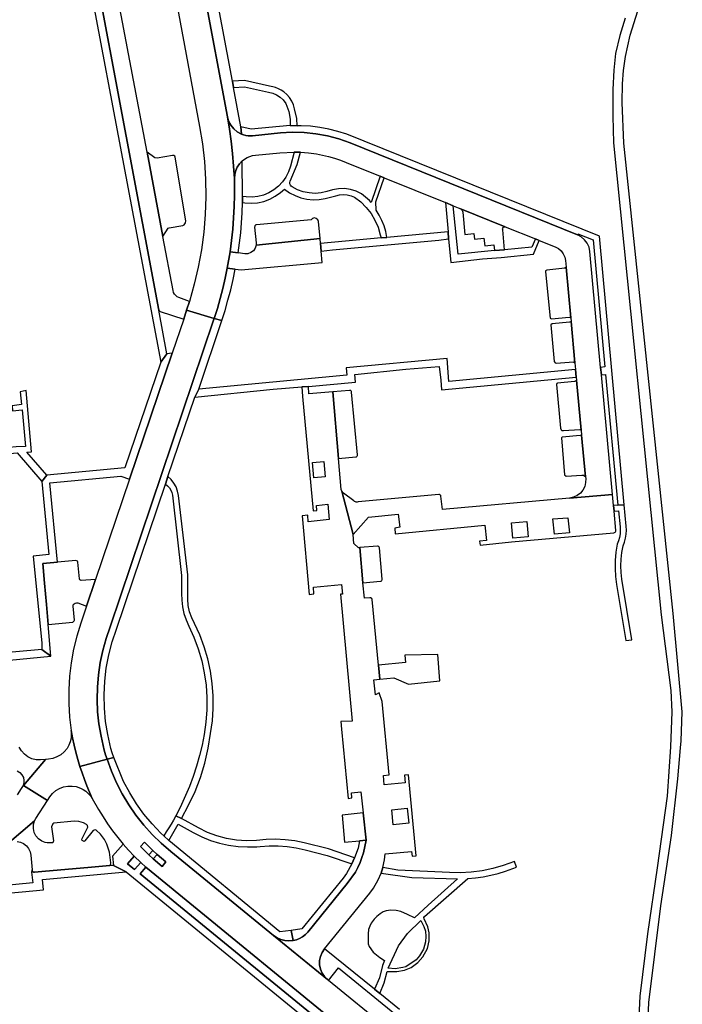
# Model space of a CAD drawing. Header units: metres. Extents: x 127325 to 135234, y 401140 to 409815.
# Tile 34 of 125: x 133994 to 134166, y 403981 to 404236. Entities that reach past the tile are written whole.
import ezdxf

# ---------------------------------------------------------------- set-up
doc = ezdxf.new("R2010")
doc.units = ezdxf.units.M
doc.layers.add('wegvakonderdelen', color=7, linetype='Continuous')

msp = doc.modelspace()

# ---------------------------------------------------------------- linework, layer by layer
at = {"layer": 'wegvakonderdelen'}
for points in [[(134032.55, 404309.19), (134029.69, 404308.47), (134048, 404210.7), (134048.33, 404209.56), (134048.88, 404208.5), (134049.64, 404207.57), (134050.55, 404206.81), (134051.61, 404206.24), (134051.51, 404208.1), (134049.6, 404218.29), (134049.3, 404219.87), (134032.55, 404309.19)], [(134004.66, 404297.08), (134001.78, 404296.66), (134002.81, 404295.9), (134030.78, 404147.3), (134032.37, 404149.44), (134030.32, 404160.74), (134004.66, 404297.08)], [(134049.3, 404219.87), (134049.6, 404218.29), (134052.44, 404218.47), (134058.64, 404217.05), (134059.71, 404216.81), (134060.72, 404216.39), (134061.64, 404215.79), (134062.45, 404215.05), (134063.11, 404214.17), (134063.87, 404212.09), (134064.22, 404210.12), (134064.24, 404208.43), (134066, 404208.39), (134065.92, 404210.26), (134065.36, 404212.76), (134065.07, 404213.78), (134064.63, 404214.75), (134064.06, 404215.65), (134063.38, 404216.45), (134062.58, 404217.16), (134061.91, 404217.58), (134061.2, 404217.94), (134060.46, 404218.24), (134059.71, 404218.47), (134058.93, 404218.64), (134052.46, 404220.07), (134049.3, 404219.87)], [(134051.61, 404206.24), (134050.55, 404206.81), (134049.64, 404207.57), (134048.88, 404208.5), (134048.33, 404209.56), (134048, 404210.7), (134048.53, 404207.54), (134048.97, 404204.36), (134049.34, 404201.18), (134049.62, 404197.98), (134049.81, 404194.78), (134049.9, 404195.79), (134050.16, 404196.78), (134050.57, 404197.7), (134051.14, 404198.55), (134051.84, 404199.28), (134052.44, 404199.75), (134053.1, 404200.14), (134053.79, 404200.45), (134054.52, 404200.66), (134055.27, 404200.78), (134061.59, 404201.4), (134065.26, 404201.57), (134066.89, 404201.53), (134068.97, 404201.37), (134071.03, 404201.09), (134072.6, 404200.79), (134074.16, 404200.42), (134075.7, 404199.99), (134077.22, 404199.49), (134078.72, 404198.92), (134087.51, 404195.36), (134088.51, 404194.95), (134104.4, 404188.52), (134106.41, 404187.7), (134108.12, 404187.01), (134119.84, 404182.3), (134127.65, 404179.15), (134128.61, 404178.76), (134132.75, 404177.09), (134133.57, 404176.65), (134134.27, 404176.04), (134134.83, 404175.3), (134135.21, 404174.45), (134135.39, 404173.54), (134135.56, 404171.8), (134136.77, 404158.74), (134136.86, 404157.77), (134137.86, 404147.13), (134138.02, 404145.36), (134138.2, 404143.44), (134138.27, 404142.68), (134139.47, 404129.76), (134139.59, 404128.47), (134140.6, 404117.67), (134140.64, 404117.2), (134140.62, 404116.16), (134140.37, 404115.16), (134139.91, 404114.24), (134139.25, 404113.45), (134138.43, 404112.82), (134137.49, 404112.4), (134136.48, 404112.19), (134147.55, 404113.14), (134144.68, 404144), (134144.5, 404145.96), (134141.72, 404175.88), (134141.49, 404176.99), (134141.03, 404178.02), (134140.35, 404178.93), (134139.5, 404179.66), (134138.5, 404180.2), (134079.74, 404203.94), (134076.85, 404204.98), (134073.89, 404205.77), (134070.88, 404206.33), (134067.83, 404206.64), (134064.76, 404206.71), (134061.7, 404206.53), (134054.53, 404205.81), (134053.93, 404205.78), (134053.34, 404205.81), (134052.75, 404205.9), (134052.17, 404206.04), (134051.61, 404206.24)], [(134078.85, 404206.17), (134076.56, 404206.9), (134074.24, 404207.49), (134071.88, 404207.94), (134069.5, 404208.24), (134067.1, 404208.4), (134066, 404208.39), (134064.24, 404208.43), (134054.19, 404207.54), (134051.51, 404208.1), (134051.61, 404206.24), (134052.17, 404206.04), (134052.75, 404205.9), (134053.34, 404205.81), (134053.93, 404205.78), (134054.53, 404205.81), (134061.7, 404206.53), (134064.76, 404206.71), (134067.83, 404206.64), (134070.88, 404206.33), (134073.89, 404205.77), (134076.85, 404204.98), (134079.74, 404203.94), (134138.5, 404180.2), (134138.61, 404180.47), (134142.54, 404178.88), (134145.59, 404146.07), (134144.5, 404145.96), (134144.68, 404144), (134145.78, 404144.1), (134148.91, 404110.38), (134150.59, 404110.47), (134144.17, 404179.84), (134078.85, 404206.17)], [(134027.23, 404201.52), (134031.33, 404179.73), (134032.7, 404181.88), (134032.91, 404182.02), (134036.5, 404182.64), (134036.79, 404182.81), (134037.15, 404183.28), (134037.24, 404183.8), (134034.51, 404200.28), (134034.4, 404200.54), (134034.2, 404200.68), (134033.83, 404200.73), (134029.88, 404199.97), (134029.28, 404200.1), (134027.23, 404201.52)], [(134051.84, 404199.28), (134051.14, 404198.55), (134050.57, 404197.7), (134050.16, 404196.78), (134049.9, 404195.79), (134049.81, 404194.78), (134049.8, 404190.48), (134049.75, 404187.53), (134049.61, 404184.59), (134049.39, 404181.65), (134049.08, 404178.71), (134048.69, 404175.79), (134050.76, 404175.52), (134051.15, 404178.1), (134051.46, 404180.7), (134051.68, 404183.3), (134051.82, 404185.91), (134051.88, 404188.53), (134051.91, 404190.09), (134051.84, 404199.28)], [(134064.25, 404194.1), (134066.05, 404198.39), (134066.89, 404201.53), (134065.26, 404201.57), (134064.3, 404197.93), (134063.82, 404196.5), (134063.14, 404195.14), (134062.27, 404193.9), (134061.24, 404192.79), (134060.05, 404191.84), (134058.75, 404191.06), (134057.35, 404190.48), (134055.88, 404190.11), (134054.37, 404189.94), (134052.86, 404189.99), (134051.91, 404190.09), (134051.88, 404188.53), (134052.53, 404188.45), (134054.16, 404188.37), (134055.8, 404188.5), (134057.4, 404188.85), (134058.94, 404189.41), (134060.39, 404190.17), (134061.73, 404191.12), (134062.8, 404191.99), (134064.1, 404191.07), (134065.5, 404190.32), (134067, 404189.77), (134068.55, 404189.42), (134070.14, 404189.27), (134071.73, 404189.34), (134073.3, 404189.62), (134076.04, 404190.3), (134077.01, 404190.52), (134078, 404190.6), (134078.99, 404190.52), (134079.96, 404190.3), (134080.88, 404189.93), (134082.47, 404188.7), (134083.89, 404187.29), (134085.13, 404185.71), (134086.16, 404183.98), (134086.97, 404182.15), (134087.54, 404180.22), (134087.74, 404179.38), (134089.25, 404179.52), (134088.94, 404181.02), (134088.51, 404182.48), (134087.95, 404183.9), (134087.27, 404185.27), (134086.48, 404186.57), (134086.37, 404188.69), (134088.51, 404194.95), (134087.51, 404195.36), (134085.14, 404188.52), (134084.71, 404189.04), (134084.25, 404189.52), (134083.75, 404189.97), (134083.22, 404190.39), (134082.66, 404190.76), (134081.28, 404191.46), (134079.8, 404191.93), (134078.26, 404192.14), (134076.71, 404192.1), (134075.18, 404191.79), (134073.75, 404191.37), (134072.24, 404191.04), (134070.69, 404190.92), (134069.14, 404191.02), (134067.62, 404191.34), (134066.17, 404191.86), (134064.79, 404192.58), (134064.51, 404192.79), (134064.3, 404193.07), (134064.18, 404193.41), (134064.17, 404193.76), (134064.25, 404194.1)], [(134127.13, 404175.19), (134128.61, 404178.76), (134127.65, 404179.15), (134126.75, 404176.98), (134119.62, 404176.34), (134117.07, 404176.11), (134107.65, 404175.17), (134106.41, 404187.7), (134104.4, 404188.52), (134105.11, 404181), (134105.17, 404179.13), (134105.73, 404173.05), (134113.99, 404173.97), (134118.76, 404174.32), (134127.13, 404175.19)], [(134119.84, 404182.3), (134108.12, 404187.01), (134108.35, 404186.89), (134108.54, 404186.72), (134108.7, 404186.51), (134108.8, 404186.28), (134108.85, 404186.03), (134109.37, 404180.31), (134111.74, 404180.54), (134111.92, 404179.07), (134114.31, 404179.37), (134114.52, 404177.38), (134116.9, 404177.6), (134117.07, 404176.11), (134119.62, 404176.34), (134119.17, 404181.48), (134119.16, 404181.72), (134119.24, 404181.95), (134119.39, 404182.14), (134119.6, 404182.26), (134119.84, 404182.3)], [(134055.42, 404177.55), (134071.95, 404179.23), (134071.53, 404183.62), (134071.36, 404184.09), (134070.99, 404184.43), (134070.5, 404184.55), (134070.01, 404184.43), (134069.64, 404184.1), (134055.53, 404182.79), (134055.37, 404182.75), (134055.23, 404182.66), (134055.13, 404182.54), (134055.06, 404182.38), (134055.05, 404182.22), (134055.44, 404178.17), (134055.42, 404177.55)], [(134072.27, 404175.96), (134072.08, 404177.92), (134071.95, 404179.23), (134055.42, 404177.55), (134055.18, 404176.77), (134054.72, 404176.09), (134054.06, 404175.6), (134053.29, 404175.32), (134052.47, 404175.3), (134050.76, 404175.52), (134048.69, 404175.79), (134047.98, 404171.62), (134050.04, 404171.35), (134051.59, 404171.14), (134072.52, 404173.08), (134072.27, 404175.96)], [(134102.63, 404178.86), (134105.17, 404179.13), (134105.11, 404181), (134089.25, 404179.52), (134087.74, 404179.38), (134072.08, 404177.92), (134072.27, 404175.96), (134075.16, 404176.33), (134102.63, 404178.86)], [(134050.04, 404171.35), (134047.98, 404171.62), (134047.44, 404168.99), (134046.83, 404166.37), (134046.15, 404163.77), (134045.41, 404161.18), (134044.59, 404158.62), (134046.6, 404158.02), (134047.41, 404160.66), (134048.16, 404163.3), (134048.85, 404165.97), (134049.48, 404168.65), (134050.04, 404171.35)], [(134135.56, 404171.8), (134135.26, 404171.59), (134130.56, 404171.09), (134130.28, 404170.93), (134130.2, 404170.64), (134131.49, 404158.65), (134131.75, 404158.48), (134136.36, 404158.95), (134136.77, 404158.74), (134135.56, 404171.8)], [(134044.59, 404158.62), (134037.46, 404160.74), (134036.74, 404158.42), (134033.74, 404149.65), (134022.7, 404117.07), (134013.92, 404091.17), (134011.58, 404084.26), (134010.1, 404079.89), (134009.07, 404076.52), (134008.23, 404073.1), (134007.61, 404069.64), (134007.19, 404066.14), (134006.97, 404062.62), (134006.97, 404059.1), (134007.17, 404055.59), (134007.58, 404052.09), (134007.95, 404050.21), (134008.36, 404048.35), (134008.82, 404046.5), (134009.32, 404044.66), (134009.88, 404042.83), (134016.9, 404044.69), (134016.53, 404045.87), (134016.18, 404047.06), (134015.87, 404048.25), (134015.59, 404049.46), (134015.33, 404050.67), (134014.8, 404053.81), (134014.46, 404056.98), (134014.33, 404060.17), (134014.4, 404063.35), (134014.66, 404066.53), (134015.13, 404069.68), (134015.79, 404072.8), (134016.65, 404075.87), (134017.7, 404078.87), (134044.45, 404158.18), (134044.59, 404158.62)], [(134032.01, 404115.76), (134032.62, 404117.79), (134039.6, 404138.24), (134040.59, 404140.31), (134046.6, 404158.02), (134044.59, 404158.62), (134044.45, 404158.18), (134017.7, 404078.87), (134016.65, 404075.87), (134015.79, 404072.8), (134015.13, 404069.68), (134014.66, 404066.53), (134014.4, 404063.35), (134014.33, 404060.17), (134014.46, 404056.98), (134014.8, 404053.81), (134015.33, 404050.67), (134015.59, 404049.46), (134015.87, 404048.25), (134016.18, 404047.06), (134016.53, 404045.87), (134016.9, 404044.69), (134018.62, 404045.14), (134018.25, 404046.31), (134017.91, 404047.49), (134017.6, 404048.67), (134017.32, 404049.87), (134017.07, 404051.07), (134016.51, 404054.48), (134016.2, 404057.92), (134016.12, 404061.38), (134016.29, 404064.84), (134016.69, 404068.27), (134017.34, 404071.67), (134018.22, 404075.01), (134019.33, 404078.29), (134032.01, 404115.76)], [(134136.86, 404157.77), (134136.44, 404157.59), (134131.95, 404157.23), (134131.65, 404156.96), (134132.48, 404147.5), (134132.72, 404147.12), (134132.97, 404147.05), (134137.48, 404147.41), (134137.86, 404147.13), (134136.86, 404157.77)], [(134033.74, 404149.65), (134032.37, 404149.44), (134030.78, 404147.3), (134021.49, 404119.95), (134001.33, 404118.09), (134000, 404116.48), (134001.86, 404097.6), (133997.83, 404097.2), (134000, 404074.65), (134000, 404073.08), (134002.36, 404071.32), (134001.66, 404079.51), (134001.22, 404084.66), (134000.74, 404090.18), (134000.31, 404095.23), (134004.08, 404095.6), (134002.12, 404116.14), (134020.42, 404117.82), (134022.7, 404117.07), (134033.74, 404149.65)], [(134103.15, 404142.63), (134103.35, 404140.18), (134138.2, 404143.44), (134138.02, 404145.36), (134105.24, 404142.29), (134104.82, 404148.27), (134078.7, 404145.81), (134078.88, 404143.92), (134040.59, 404140.31), (134039.6, 404138.24), (134059.84, 404140.3), (134067.22, 404140.93), (134068.93, 404141.01), (134081.15, 404142.17), (134080.97, 404144.15), (134094.17, 404145.45), (134102.77, 404146.18), (134103.15, 404142.63)], [(134087.73, 404015.3), (134088.19, 404016.75), (134088.59, 404018.7), (134088.76, 404020.28), (134095.61, 404020.88), (134095.8, 404019.62), (134096.82, 404019.72), (134094.84, 404040.65), (134093.81, 404040.58), (134094, 404038.63), (134088.49, 404038.09), (134088.32, 404040.52), (134089.82, 404040.68), (134088.05, 404059.6), (134087.24, 404061.86), (134086.3, 404061.33), (134085.9, 404065.24), (134087.39, 404065.39), (134087.05, 404069.03), (134085.43, 404085.95), (134085.39, 404086.11), (134085.3, 404086.25), (134085.17, 404086.36), (134085.02, 404086.42), (134084.85, 404086.44), (134083.43, 404086.34), (134083, 404090.31), (134082.23, 404099.39), (134081.86, 404099.36), (134080.69, 404100.46), (134080.48, 404102.75), (134077.56, 404113.96), (134077.45, 404114.39), (134076.76, 404122.4), (134075.28, 404139.64), (134069.09, 404139.1), (134068.93, 404141.01), (134067.22, 404140.93), (134067.39, 404138.4), (134070.19, 404108.88), (134071.15, 404108.98), (134071.07, 404110.26), (134073.99, 404110.57), (134074.34, 404106.63), (134068.92, 404106.03), (134068.77, 404107.75), (134067.33, 404107.59), (134069.17, 404087.29), (134070.34, 404087.4), (134070.23, 404089.17), (134077.46, 404089.86), (134077.8, 404087.39), (134077.25, 404087.32), (134080.3, 404054.53), (134077.33, 404054.47), (134077.46, 404052.44), (134079.19, 404034.58), (134080.18, 404034.73), (134080.06, 404035.98), (134082.48, 404036.28), (134083.1, 404030.88), (134083.88, 404023.8), (134083.57, 404022.13), (134083.15, 404020.49), (134082.78, 404019.34), (134082.29, 404018.02), (134081.72, 404016.73), (134081.29, 404015.86), (134081.11, 404015.51), (134079.01, 404012.56), (134068.79, 404000.02), (134068.17, 403999.37), (134067.46, 403998.82), (134066.68, 403998.37), (134065.85, 403998.04), (134064.97, 403997.83), (134063.91, 403997.74), (134062.84, 403997.83), (134061.81, 403998.11), (134060.84, 403998.55), (134059.95, 403999.15), (134073.89, 403987.76), (134073.1, 403988.54), (134072.49, 403989.46), (134072.06, 403990.48), (134071.84, 403991.57), (134071.84, 403992.68), (134072.06, 403993.76), (134072.48, 403994.78), (134073.1, 403995.7), (134084.81, 404010.1), (134085.77, 404011.4), (134086.99, 404013.54), (134087.73, 404015.3)], [(134138.27, 404142.68), (134138.08, 404142.45), (134137.73, 404142.32), (134133.33, 404141.9), (134133.15, 404141.77), (134133.06, 404141.56), (134134.11, 404130.24), (134134.26, 404129.83), (134134.5, 404129.68), (134134.88, 404129.62), (134139.1, 404129.92), (134139.47, 404129.76), (134138.27, 404142.68)], [(134000, 404116.48), (134001.33, 404118.09), (133996.18, 404124.04), (133997.37, 404124.1), (133995.95, 404139.96), (133994.41, 404139.67), (133994.78, 404136.32), (133992.34, 404136.04), (133992.46, 404134.76), (133994.92, 404134.97), (133995.8, 404125.54), (133993.36, 404125.39), (133980.62, 404124.18), (133975.93, 404123.66), (133975.57, 404127.1), (133967.67, 404126.37), (133967.95, 404125.02), (133974.14, 404125.62), (133974.49, 404122.03), (133993.67, 404123.84), (134000, 404116.48)], [(134080.13, 404139.56), (134080.09, 404139.71), (134080.01, 404139.84), (134079.89, 404139.94), (134079.74, 404140), (134079.59, 404140.01), (134075.28, 404139.64), (134076.76, 404122.4), (134081.19, 404122.81), (134081.35, 404122.85), (134081.48, 404122.94), (134081.59, 404123.06), (134081.65, 404123.22), (134081.66, 404123.38), (134080.13, 404139.56)], [(134139.59, 404128.47), (134139.18, 404128.31), (134134.59, 404127.94), (134134.4, 404127.73), (134135.19, 404118.2), (134135.56, 404117.82), (134139.66, 404118.13), (134140.03, 404118.06), (134140.45, 404117.84), (134140.6, 404117.67), (134139.59, 404128.47)], [(134069.97, 404121.33), (134072.92, 404121.62), (134073.31, 404117.68), (134070.35, 404117.38), (134069.97, 404121.33)], [(134032.62, 404117.79), (134032.01, 404115.76), (134032.55, 404115.34), (134033.01, 404114.83), (134033.38, 404114.25), (134033.63, 404113.61), (134033.77, 404112.94), (134036.14, 404092.18), (134036.17, 404087.51), (134036.2, 404085.77), (134036.4, 404084.05), (134036.77, 404082.35), (134037.32, 404080.71), (134038.04, 404079.12), (134039.37, 404076.21), (134040.48, 404073.21), (134041.37, 404070.14), (134042.04, 404067.01), (134042.49, 404063.85), (134042.7, 404060.65), (134042.69, 404057.46), (134042.45, 404054.27), (134041.98, 404051.1), (134041.44, 404048.35), (134040.78, 404045.62), (134040.02, 404042.92), (134039.15, 404040.25), (134038.17, 404037.62), (134037.54, 404036.07), (134036.87, 404034.54), (134036.16, 404033.02), (134035.42, 404031.53), (134034.64, 404030.04), (134036.12, 404029.39), (134037.99, 404032.81), (134039.63, 404036.35), (134041.02, 404040), (134042.16, 404043.72), (134043.04, 404047.52), (134043.67, 404051.37), (134044.13, 404054.58), (134044.35, 404057.81), (134044.34, 404061.05), (134044.11, 404064.28), (134043.64, 404067.49), (134042.94, 404070.65), (134042.02, 404073.76), (134040.88, 404076.8), (134039.53, 404079.74), (134038.8, 404081.23), (134038.25, 404082.8), (134037.9, 404084.42), (134037.75, 404086.07), (134037.8, 404087.73), (134037.74, 404092.32), (134035.37, 404112.81), (134035.14, 404113.95), (134034.74, 404115.05), (134034.18, 404116.07), (134033.47, 404116.99), (134032.62, 404117.79)], [(134147.96, 404108.77), (134147.82, 404110.26), (134147.55, 404113.14), (134136.48, 404112.19), (134103.59, 404109.21), (134103.2, 404112.65), (134103.16, 404112.81), (134103.07, 404112.94), (134102.95, 404113.04), (134102.8, 404113.1), (134102.64, 404113.11), (134081.8, 404111.17), (134081.57, 404111.14), (134081.33, 404111.15), (134081.11, 404111.21), (134080.9, 404111.32), (134080.71, 404111.46), (134077.98, 404113.46), (134077.56, 404113.96), (134080.48, 404102.75), (134084.44, 404107.26), (134092.19, 404108.02), (134092.57, 404104.63), (134091.28, 404104.43), (134091.39, 404102.97), (134114.56, 404105.15), (134114.99, 404101.18), (134113.18, 404101.02), (134113.31, 404100), (134121.42, 404100.83), (134147.91, 404103.22), (134148.08, 404103.26), (134148.23, 404103.35), (134148.34, 404103.48), (134148.4, 404103.64), (134148.42, 404103.82), (134147.96, 404108.77)], [(134150.59, 404110.47), (134148.91, 404110.38), (134147.82, 404110.26), (134147.96, 404108.77), (134149.08, 404108.87), (134149.53, 404104.78), (134149.58, 404103.85), (134149.53, 404102.92), (134149.38, 404102.01), (134149.13, 404101.11), (134148.79, 404100.25), (134148.46, 404098.18), (134148.28, 404096.09), (134148.25, 404094), (134148.36, 404091.91), (134148.63, 404089.83), (134150.99, 404075.4), (134152.58, 404075.55), (134150.01, 404091.24), (134149.8, 404092.96), (134149.73, 404094.68), (134149.8, 404096.41), (134150.01, 404098.12), (134150.35, 404099.82), (134150.69, 404100.8), (134150.94, 404101.81), (134151.09, 404102.84), (134151.15, 404103.88), (134151.1, 404104.92), (134150.59, 404110.47)], [(134125.79, 404102.2), (134121.83, 404101.84), (134121.42, 404105.78), (134125.38, 404106.15), (134125.79, 404102.2)], [(134136.45, 404103.18), (134132.56, 404102.86), (134132.13, 404106.8), (134136.02, 404107.11), (134136.45, 404103.18)], [(134082.23, 404099.39), (134083, 404090.31), (134087.58, 404090.71), (134087.73, 404090.75), (134087.86, 404090.83), (134087.96, 404090.95), (134088.02, 404091.09), (134088.03, 404091.25), (134087.31, 404099.32), (134087.28, 404099.46), (134087.21, 404099.57), (134087.1, 404099.66), (134086.97, 404099.72), (134086.84, 404099.73), (134082.23, 404099.39)], [(134013.92, 404091.17), (134010.19, 404090.85), (134009.89, 404091.08), (134009.8, 404091.3), (134009.33, 404095.65), (134009.21, 404095.85), (134008.8, 404096.09), (134004.08, 404095.6), (134000.31, 404095.23), (134000.74, 404090.18), (134001.22, 404084.66), (134001.66, 404079.51), (134008.03, 404080.14), (134008.41, 404080.45), (134008.46, 404080.66), (134008.1, 404084.24), (134008.16, 404084.56), (134008.35, 404084.83), (134008.65, 404085.01), (134009.03, 404085.11), (134009.38, 404085.08), (134011.58, 404084.26), (134013.92, 404091.17)], [(133982.53, 404052.01), (133980.93, 404069.24), (134002.36, 404071.32), (134000, 404073.08), (133979.82, 404071.24), (133973.84, 404075.2), (133952.45, 404073.28), (133952.76, 404071.68), (133952.82, 404071.27), (133973.43, 404073.08), (133978.86, 404069.54), (133980.31, 404053.95), (133976.29, 404053.61), (133977.86, 404036.61), (133981.87, 404037.02), (133982.54, 404029.62), (133984.63, 404029.8), (133984.14, 404036.11), (133983.77, 404039.36), (133979.85, 404039.04), (133979.67, 404040.93), (133979.15, 404046.4), (133978.65, 404051.64), (133982.53, 404052.01)], [(134102.41, 404071.8), (134093.91, 404071.62), (134094.03, 404069.73), (134087.05, 404069.03), (134087.39, 404065.39), (134091, 404065.77), (134094.84, 404064.1), (134102.89, 404064.95), (134102.41, 404071.8)], [(134009.88, 404042.83), (134009.32, 404044.66), (134008.82, 404046.5), (134008.36, 404048.35), (134007.95, 404050.21), (134007.58, 404052.09), (134007.65, 404051.13), (134007.58, 404050.16), (134007.37, 404049.22), (134007.02, 404048.33), (134006.54, 404047.49), (134005.81, 404046.6), (134004.93, 404045.86), (134003.94, 404045.28), (134002.86, 404044.89), (134001.73, 404044.7), (134000.95, 404044.64), (133995.25, 404037.88), (134001.48, 404034.07), (134002.07, 404034.99), (134002.78, 404035.85), (134003.63, 404036.58), (134004.59, 404037.15), (134005.63, 404037.54), (134006.73, 404037.76), (134007.85, 404037.78), (134008.95, 404037.62), (134010.01, 404037.26), (134010.74, 404036.89), (134011.42, 404036.42), (134012.04, 404035.88), (134012.58, 404035.26), (134013.04, 404034.58), (134012.33, 404036.2), (134011.66, 404037.83), (134011.03, 404039.48), (134010.43, 404041.15), (134009.88, 404042.83)], [(134032.83, 404023.72), (134031.56, 404024.9), (134030.83, 404025.59), (134028.54, 404027.98), (134026.43, 404030.52), (134024.49, 404033.19), (134022.74, 404035.99), (134021.18, 404038.91), (134018.62, 404045.14), (134016.9, 404044.69), (134018.01, 404041.62), (134019.32, 404038.63), (134020.82, 404035.74), (134022.5, 404032.94), (134024.36, 404030.26), (134026.38, 404027.7), (134028.57, 404025.28), (134030.9, 404023), (134033.38, 404020.88), (134059.95, 403999.15), (134060.84, 403998.55), (134061.81, 403998.11), (134062.84, 403997.83), (134063.91, 403997.74), (134064.97, 403997.83), (134064.53, 404000.48), (134061.6, 404000.07), (134032.83, 404023.72)], [(134090.54, 404031.64), (134094.52, 404032.06), (134094.88, 404028.18), (134090.89, 404027.76), (134090.54, 404031.64)], [(134036.12, 404029.39), (134034.64, 404030.04), (134034.06, 404028.99), (134033.46, 404027.96), (134032.85, 404026.93), (134032.21, 404025.91), (134031.56, 404024.9), (134032.83, 404023.72), (134035.32, 404027.89), (134039.18, 404025.75), (134041.36, 404024.65), (134043.62, 404023.74), (134045.95, 404023.02), (134048.33, 404022.49), (134050.75, 404022.15), (134053.18, 404022.02), (134055.62, 404022.08), (134056.46, 404022.18), (134058.8, 404022.33), (134061.14, 404022.33), (134063.47, 404022.15), (134065.79, 404021.81), (134068.08, 404021.31), (134073.84, 404019.83), (134080.19, 404017.67), (134080.88, 404019.23), (134074.17, 404021.52), (134067.84, 404023.08), (134065.41, 404023.58), (134062.95, 404023.9), (134060.48, 404024.03), (134058, 404023.97), (134055.54, 404023.73), (134052.95, 404023.65), (134050.37, 404023.81), (134047.81, 404024.23), (134045.31, 404024.9), (134042.89, 404025.8), (134040.56, 404026.94), (134036.12, 404029.39)], [(134083.1, 404030.88), (134077.65, 404030.28), (134078.31, 404023.3), (134082.12, 404023.64), (134083.88, 404023.8), (134083.1, 404030.88)], [(134083.88, 404023.8), (134082.12, 404023.64), (134081.77, 404021.68), (134080.88, 404019.23), (134080.19, 404017.67), (134078.83, 404015.18), (134077.96, 404014), (134067.26, 404000.86), (134064.53, 404000.48), (134064.97, 403997.83), (134065.85, 403998.04), (134066.68, 403998.37), (134067.46, 403998.82), (134068.17, 403999.37), (134068.79, 404000.02), (134079.01, 404012.56), (134081.11, 404015.51), (134081.29, 404015.86), (134081.72, 404016.73), (134082.29, 404018.02), (134082.78, 404019.34), (134083.15, 404020.49), (134083.57, 404022.13), (134083.88, 404023.8)], [(134027.67, 404020.02), (134025.52, 404022.13), (134026.6, 404023.24), (134028.75, 404021.13), (134029.85, 404020.08), (134032.13, 404018.16), (134031.11, 404017.02), (134028.83, 404018.94), (134027.67, 404020.02)], [(134027.67, 404020.02), (134028.75, 404021.13), (134026.6, 404023.24), (134025.52, 404022.13), (134027.67, 404020.02)], [(134029.85, 404020.08), (134028.75, 404021.13), (134027.67, 404020.02), (134028.83, 404018.94), (134029.85, 404020.08)], [(134025.61, 404018.01), (134023.9, 404019.69), (134022.2, 404017.67), (134023.98, 404016.22), (134025.61, 404018.01)], [(134029.85, 404020.08), (134028.83, 404018.94), (134031.11, 404017.02), (134032.13, 404018.16), (134029.85, 404020.08)], [(134021.83, 404015.59), (134018.52, 404017.27), (134017.62, 404017.2), (134012.83, 404016.85), (134000, 404015.66), (133998.11, 404015.48), (133997.92, 404015.5), (133997.74, 404015.59), (133997.62, 404015.74), (133997.55, 404015.93), (133997.56, 404016.12), (133997.4, 404015.52), (133997.72, 404012.72), (133977.47, 404010.8), (133977.56, 404008.3), (133979.21, 404008.99), (134000.47, 404010.97), (134000.2, 404013.58), (134021.83, 404015.59)], [(134119.94, 404015.78), (134122.72, 404016.8), (134122.2, 404018.28), (134119.31, 404017.22), (134116.59, 404016.45), (134113.83, 404015.88), (134111.03, 404015.51), (134108.21, 404015.35), (134105.39, 404015.39), (134092.05, 404016.07), (134088.19, 404016.75), (134087.73, 404015.3), (134095.71, 404014.17), (134107.47, 404013.76), (134099.87, 404007.01), (134096.35, 404003.7), (134094.59, 404004.59), (134092.86, 404005.31), (134091.66, 404005.63), (134090.27, 404005.66), (134089.08, 404005.49), (134088.3, 404005.25), (134087.53, 404004.79), (134086.62, 404004.08), (134085.96, 404003.39), (134085.21, 404002.38), (134084.81, 404001.58), (134084.52, 404000.68), (134084.36, 403999.62), (134084.38, 403997.01), (134084.67, 403996.31), (134085.72, 403994.84), (134087.41, 403993.48), (134088.61, 403992.73), (134088.1, 403991.4), (134087.34, 403988.22), (134086.07, 403985.26), (134087.42, 403984.18), (134088.51, 403986.89), (134089.35, 403989.83), (134091.84, 403989.85), (134093.76, 403990.16), (134095.49, 403990.92), (134097.23, 403992.15), (134098.5, 403993.61), (134099.73, 403995.82), (134100.15, 403997.73), (134100.18, 403999.84), (134099.84, 404001.37), (134098.91, 404003.44), (134098.82, 404003.8), (134098.95, 404004.09), (134110.12, 404013.86), (134112.12, 404014.06), (134114.1, 404014.35), (134116.07, 404014.73), (134118.02, 404015.21), (134119.94, 404015.78)], [(134094.58, 403999.68), (134098.01, 404003.05), (134098.8, 404001.46), (134099.18, 404000.28), (134099.3, 403998.92), (134099.26, 403997.53), (134098.68, 403995.6), (134097.67, 403993.92), (134096.79, 403992.85), (134094.14, 403991.09), (134093.33, 403990.88), (134091.37, 403990.55), (134089.57, 403990.75), (134092.26, 403996.52), (134094.58, 403999.68)]]:
    msp.add_lwpolyline(points, close=True, dxfattribs=at)
for points in [[(134023.86, 404299.4), (134040.82, 404208.21), (134041.55, 404203.7), (134042.06, 404199.15), (134042.34, 404194.59), (134042.41, 404190.02), (134042.25, 404185.45), (134041.88, 404180.89), (134041.28, 404176.36), (134040.46, 404171.86), (134039.42, 404167.41), (134038.17, 404163.01), (134037.46, 404160.74), (134044.59, 404158.62), (134045.41, 404161.18), (134046.15, 404163.77), (134046.83, 404166.37), (134047.44, 404168.99), (134047.98, 404171.62), (134048.69, 404175.79), (134049.08, 404178.71), (134049.39, 404181.65), (134049.61, 404184.59), (134049.75, 404187.53), (134049.8, 404190.48), (134049.81, 404194.78), (134049.62, 404197.98), (134049.34, 404201.18), (134048.97, 404204.36), (134048.53, 404207.54), (134048, 404210.7), (134029.69, 404308.47)], [(134004.66, 404297.08), (134030.32, 404160.74), (134030.61, 404160.36), (134036.74, 404158.42), (134037.46, 404160.74), (134038.17, 404163.01), (134035.49, 404163.99), (134035.05, 404164.21), (134034.65, 404164.51), (134034.33, 404164.9), (134034.09, 404165.33), (134033.95, 404165.81), (134031.33, 404179.73), (134027.23, 404201.52), (134018.32, 404248.87)], [(134156.65, 403973.99), (134156.99, 403981.8), (134160.07, 404006.82), (134162.79, 404025.02), (134164.46, 404039.59), (134165.15, 404047.61), (134165.32, 404049.47), (134165.61, 404056.92), (134163.28, 404082.36), (134150.48, 404203.89), (134150.07, 404214.38), (134150.11, 404219.22), (134150.39, 404222.7), (134150.89, 404226.28), (134152.1, 404231.75), (134154.11, 404238.12)], [(134150.87, 404236.14), (134149.49, 404231.67), (134148.35, 404227.02), (134147.9, 404222.74), (134147.64, 404217.73), (134147.68, 404210.87), (134147.8, 404203.93), (134160.17, 404082), (134162.64, 404062.42), (134162.89, 404056.91), (134162.56, 404047.87), (134161.68, 404035.15), (134159.14, 404016.65), (134156.58, 403999.58), (134154.65, 403983.51), (134154.08, 403972.65)], [(133993.64, 404041.73), (133994.33, 404041.3), (133994.89, 404040.7), (133995.25, 404039.97), (133995.4, 404039.17), (133995.37, 404038.53), (133995.19, 404037.92), (133995.25, 404037.88), (134000.95, 404044.64), (134000.95, 404044.64), (133999.73, 404044.54), (133998.59, 404044.57), (133997.47, 404044.82), (133996.44, 404045.3), (133995.52, 404045.98), (133994.75, 404046.83), (133994.17, 404047.82)], [(134089.56, 403974.97), (134074.16, 403987.54), (134074.16, 403987.54), (134073.89, 403987.76), (134059.95, 403999.15), (134033.38, 404020.88), (134030.9, 404023), (134028.57, 404025.28), (134026.38, 404027.7), (134024.36, 404030.26), (134022.5, 404032.94), (134020.82, 404035.74), (134019.32, 404038.63), (134018.01, 404041.62), (134016.9, 404044.69), (134009.88, 404042.83), (134010.43, 404041.15), (134011.03, 404039.48), (134011.66, 404037.83), (134012.33, 404036.2), (134013.04, 404034.58), (134014.71, 404031.72), (134015.85, 404029.84), (134017.05, 404028.01), (134018.32, 404026.22), (134019.66, 404024.47), (134021.06, 404022.78), (134022.45, 404021.21), (134023.9, 404019.69), (134025.61, 404018.01), (134026.96, 404016.78), (134028.28, 404015.65), (134084.88, 403969.38)], [(133991.05, 404022.77), (133998.16, 404028.78), (133998.48, 404029.38), (134001.48, 404034.07), (133995.25, 404037.88), (133995.25, 404037.88), (133995.19, 404037.92), (133994.72, 404037.14), (133993.67, 404035.49)], [(133993.63, 404023.45), (133994.51, 404023.27), (133995.33, 404022.89), (133996.05, 404022.33), (133996.61, 404021.62), (133997, 404020.8), (133997.19, 404019.92), (133997.56, 404016.12), (133997.55, 404015.93), (133997.62, 404015.74), (133997.74, 404015.59), (133997.92, 404015.5), (133998.11, 404015.48), (134000, 404015.66), (134012.83, 404016.85), (134017.62, 404017.2), (134017.78, 404017.45), (134017.86, 404017.93), (134017.51, 404020.72), (134016.87, 404022.75), (134016.21, 404023.92), (134015.19, 404025.36), (134014.07, 404026.37), (134013.84, 404026.46), (134013.27, 404026.32), (134011.16, 404023.58), (134010.99, 404023.46), (134010.43, 404023.74), (134010.41, 404024.06), (134011.92, 404027.17), (134011.85, 404027.59), (134011.54, 404027.87), (134010.83, 404028.26), (134009.59, 404028.58), (134008.38, 404028.66), (134003.16, 404028.19), (134002.84, 404028.04), (134002.57, 404027.2), (134003.01, 404023.65), (134002.84, 404023.12), (134002.84, 404023.12), (134002.35, 404023.08), (134001.86, 404023.06), (134001.38, 404023.1), (134000.9, 404023.19), (134000.44, 404023.34), (134000, 404023.54), (133999.17, 404024.13), (133998.52, 404024.9), (133998.07, 404025.8), (133997.85, 404026.79), (133997.88, 404027.8), (133998.16, 404028.78), (133991.05, 404022.77)], [(134083.7, 403967.45), (134025.42, 404015.11), (134026.96, 404016.78), (134026.96, 404016.78), (134025.61, 404018.01), (134023.98, 404016.22), (134022.2, 404017.67), (134023.9, 404019.69), (134022.45, 404021.21), (134021.06, 404022.78), (134018.29, 404019.64), (134018.52, 404017.27), (134021.83, 404015.59), (134082.49, 403965.97)], [(134084.88, 403969.38), (134028.28, 404015.65), (134026.96, 404016.78), (134025.42, 404015.11), (134083.7, 403967.45)], [(134092.52, 403980.07), (134087.42, 403984.18), (134086.07, 403985.26), (134073.1, 403995.7), (134072.48, 403994.78), (134072.06, 403993.76), (134071.84, 403992.68), (134071.84, 403991.57), (134072.06, 403990.48), (134072.49, 403989.46), (134073.1, 403988.54), (134073.89, 403987.76), (134074.16, 403987.54), (134076.71, 403990.76), (134076.71, 403990.76), (134091.29, 403978.93)]]:
    msp.add_lwpolyline(points, dxfattribs=at)

doc.saveas('drawing.dxf')
